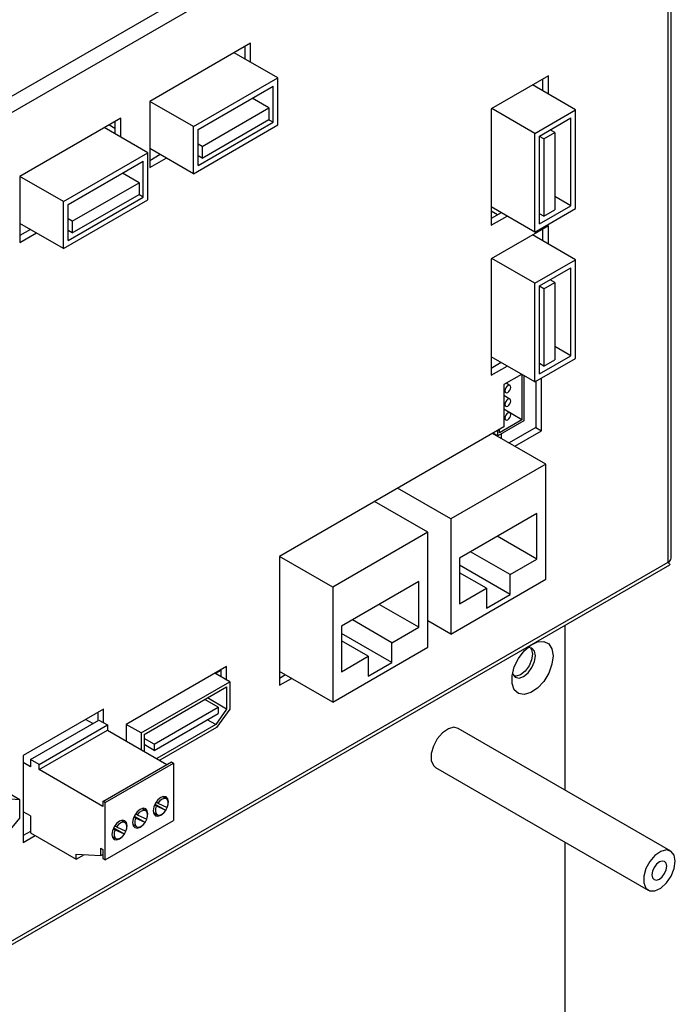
# Model space of a CAD drawing. Header units: millimetres. Extents: x 7099 to 9560, y -2357 to -1635.
# Tile 84 of 85: x 9482 to 9560, y -1855 to -1737. Entities that reach past the tile are written whole.
import ezdxf

# ---------------------------------------------------------------- set-up
doc = ezdxf.new("R2010")
doc.units = ezdxf.units.MM
doc.header["$LTSCALE"] = 3

msp = doc.modelspace()

# ---------------------------------------------------------------- linework, layer by layer
at = {"linetype": 'Continuous', "lineweight": 30}
for p, q in [((9559.61, -1700.99), (9427.38, -1777.33)), ((9559.96, -1801.75), (9559.96, -1702.46)), ((9559.61, -1702.95), (9429.07, -1778.31)), ((9559.61, -1802.24), (9559.61, -1702.95)), ((9509.58, -1740.04), (9497.49, -1747.02)), ((9508.87, -1740.45), (9508.87, -1741.92)), ((9509.58, -1742.33), (9509.58, -1740.04)), ((9512.83, -1744.2), (9507.6, -1741.18)), ((9545.25, -1743.94), (9538.39, -1747.9)), ((9545.25, -1746.15), (9545.25, -1743.94)), ((9502.72, -1750.04), (9512.83, -1744.2)), ((9503.28, -1750.37), (9512.27, -1745.18)), ((9512.27, -1749.51), (9512.27, -1745.18)), ((9512.83, -1749.84), (9512.83, -1744.2)), ((9548.5, -1748.02), (9543.34, -1745.04)), ((9544.54, -1744.35), (9544.54, -1745.74)), ((9502.72, -1750.04), (9497.49, -1747.02)), ((9497.49, -1747.02), (9497.49, -1754.94)), ((9511.78, -1747.78), (9509.78, -1746.62)), ((9503.77, -1752.4), (9511.78, -1747.78)), ((9511.78, -1747.78), (9511.78, -1749.18)), ((9538.39, -1747.9), (9538.39, -1761.86)), ((9543.63, -1750.84), (9538.46, -1747.86)), ((9543.63, -1750.84), (9548.5, -1748.02)), ((9548.5, -1759.86), (9548.5, -1748.02)), ((9494.02, -1749.02), (9481.93, -1756)), ((9493.31, -1750.25), (9492.61, -1749.84)), ((9493.31, -1749.43), (9493.31, -1750.9)), ((9494.02, -1751.31), (9494.02, -1749.02)), ((9502.72, -1755.68), (9512.83, -1749.84)), ((9502.72, -1755.68), (9502.72, -1750.04)), ((9503.28, -1754.7), (9512.27, -1749.51)), ((9503.77, -1753.8), (9511.78, -1749.18)), ((9512.27, -1749.51), (9511.74, -1749.21)), ((9544.19, -1751.17), (9547.94, -1749)), ((9547.94, -1759.54), (9547.94, -1749)), ((9497.27, -1753.18), (9492.04, -1750.16)), ((9503.28, -1754.7), (9503.28, -1750.37)), ((9543.63, -1762.68), (9543.63, -1750.84)), ((9544.19, -1761.7), (9544.19, -1751.17)), ((9544.7, -1751.49), (9544.19, -1751.2)), ((9544.7, -1751.49), (9546.01, -1750.73)), ((9546.01, -1750.73), (9545.48, -1750.43)), ((9546.01, -1750.73), (9546.01, -1760.01)), ((9503.77, -1752.4), (9503.28, -1752.12)), ((9503.77, -1752.4), (9503.77, -1753.8)), ((9544.7, -1751.49), (9544.7, -1760.77)), ((9487.16, -1759.02), (9497.27, -1753.18)), ((9497.27, -1758.82), (9497.27, -1753.18)), ((9502.72, -1755.68), (9497.49, -1752.65)), ((9498.76, -1753.39), (9497.49, -1754.12)), ((9503.77, -1753.8), (9503.28, -1753.52)), ((9487.73, -1759.35), (9496.71, -1754.16)), ((9496.71, -1758.49), (9496.71, -1754.16)), ((9497.49, -1754.94), (9499.47, -1753.8)), ((9496.22, -1756.76), (9494.22, -1755.6)), ((9487.16, -1759.02), (9481.93, -1756)), ((9481.93, -1756), (9481.93, -1763.92)), ((9488.22, -1761.38), (9496.22, -1756.76)), ((9496.22, -1756.76), (9496.22, -1758.16)), ((9488.22, -1762.78), (9496.22, -1758.16)), ((9496.71, -1758.49), (9496.18, -1758.19)), ((9487.16, -1764.66), (9497.27, -1758.82)), ((9487.16, -1764.66), (9487.16, -1759.02)), ((9487.73, -1763.68), (9496.71, -1758.49)), ((9487.73, -1763.68), (9487.73, -1759.35)), ((9547.94, -1759.54), (9546.01, -1758.42)), ((9543.63, -1762.68), (9538.39, -1759.66)), ((9539.17, -1760.6), (9538.39, -1760.15)), ((9539.59, -1760.35), (9538.39, -1761.05)), ((9539.59, -1760.35), (9539.59, -1760.35)), ((9543.63, -1762.68), (9548.5, -1759.86)), ((9544.19, -1761.7), (9547.94, -1759.54)), ((9544.7, -1760.77), (9544.19, -1760.47)), ((9544.7, -1760.77), (9546.01, -1760.01)), ((9487.16, -1764.66), (9481.93, -1761.64)), ((9488.22, -1761.38), (9487.73, -1761.1)), ((9488.22, -1761.38), (9488.22, -1762.78)), ((9538.39, -1761.86), (9540.3, -1760.76)), ((9483.2, -1762.37), (9481.93, -1763.1)), ((9481.93, -1763.92), (9483.91, -1762.78)), ((9488.22, -1762.78), (9487.73, -1762.5)), ((9545.25, -1761.91), (9538.39, -1765.87)), ((9548.5, -1765.99), (9543.34, -1763.01)), ((9544.54, -1762.31), (9544.54, -1763.7)), ((9545.25, -1764.11), (9545.25, -1761.91)), ((9538.39, -1765.87), (9538.39, -1779.83)), ((9543.63, -1768.81), (9538.46, -1765.83)), ((9543.63, -1768.81), (9548.5, -1765.99)), ((9548.5, -1777.83), (9548.5, -1765.99)), ((9544.19, -1769.13), (9547.94, -1766.97)), ((9547.94, -1777.5), (9547.94, -1766.97)), ((9543.63, -1780.64), (9543.63, -1768.81)), ((9544.7, -1769.46), (9546.01, -1768.7)), ((9546.01, -1768.7), (9545.48, -1768.39)), ((9546.01, -1768.7), (9546.01, -1777.97)), ((9544.19, -1779.67), (9544.19, -1769.13)), ((9544.7, -1769.46), (9544.19, -1769.17)), ((9544.7, -1769.46), (9544.7, -1778.73)), ((9547.94, -1777.5), (9546.01, -1776.39)), ((9543.63, -1780.64), (9538.39, -1777.62)), ((9539.59, -1778.32), (9538.39, -1779.01)), ((9543.63, -1780.64), (9548.5, -1777.83)), ((9544.19, -1779.67), (9547.94, -1777.5)), ((9544.7, -1778.73), (9546.01, -1777.97)), ((9538.39, -1779.83), (9540.3, -1778.73)), ((9544.7, -1778.73), (9544.19, -1778.44)), ((9542.03, -1779.73), (9539.91, -1780.95)), ((9542.09, -1779.76), (9542.09, -1785.17)), ((9542.3, -1779.88), (9542.3, -1785.29)), ((9543.73, -1780.58), (9543.73, -1786.1)), ((9544.44, -1786.5), (9544.44, -1780.18)), ((9539.91, -1780.95), (9539.91, -1786.03)), ((9539.91, -1781.78), (9540.15, -1781.92)), ((9540.64, -1781.07), (9540.18, -1780.8)), ((9540.64, -1782.7), (9539.91, -1782.28)), ((9539.91, -1783.41), (9540.15, -1783.55)), ((9540.64, -1784.33), (9539.91, -1783.91)), ((9542.09, -1785.17), (9539.91, -1783.91)), ((9542.3, -1785.29), (9539.19, -1787.08)), ((9542.09, -1785.17), (9539.4, -1786.72)), ((9539.91, -1785.05), (9540.15, -1785.18)), ((9539.91, -1786.03), (9513.04, -1801.54)), ((9539.19, -1787.08), (9539.19, -1786.45)), ((9539.4, -1786.72), (9539.4, -1786.32)), ((9543.73, -1786.1), (9540.54, -1787.94)), ((9541.24, -1788.35), (9544.44, -1786.5)), ((9543.73, -1786.1), (9544.44, -1786.5)), ((9544.93, -1790.48), (9538.57, -1786.81)), ((9539.19, -1787.08), (9538.64, -1786.77)), ((9539.59, -1786.85), (9539.59, -1787.4)), ((9544.93, -1790.48), (9533.55, -1797.05)), ((9544.93, -1804.28), (9544.93, -1790.48)), ((9533.55, -1797.05), (9527.18, -1793.38)), ((9530.79, -1798.64), (9524.43, -1794.97)), ((9533.55, -1797.05), (9533.55, -1810.85)), ((9543.87, -1796.4), (9534.61, -1801.75)), ((9543.87, -1801.87), (9543.87, -1796.4)), ((9530.79, -1798.64), (9519.41, -1805.22)), ((9530.79, -1812.44), (9530.79, -1798.64)), ((9543.87, -1801.87), (9539.13, -1799.14)), ((9519.41, -1805.22), (9513.04, -1801.54)), ((9513.04, -1801.54), (9513.04, -1816.97)), ((9534.61, -1801.75), (9534.61, -1807.22)), ((9540.66, -1803.73), (9535.92, -1800.99)), ((9540.66, -1803.73), (9543.87, -1801.87)), ((9428.4, -1878.39), (9559.78, -1802.55)), ((9429.07, -1877.6), (9559.61, -1802.24)), ((9540.66, -1806.1), (9534.61, -1802.61)), ((9533.55, -1810.85), (9544.93, -1804.28)), ((9537.83, -1805.36), (9534.61, -1803.5)), ((9540.66, -1806.1), (9540.66, -1803.73)), ((9519.41, -1805.22), (9519.41, -1819.02)), ((9529.73, -1804.56), (9520.47, -1809.91)), ((9529.73, -1810.03), (9529.73, -1804.56)), ((9534.61, -1807.22), (9537.83, -1805.36)), ((9537.83, -1805.36), (9537.83, -1807.73)), ((9537.83, -1807.73), (9540.66, -1806.1)), ((9529.73, -1810.03), (9524.99, -1807.3)), ((9520.47, -1809.91), (9520.47, -1815.38)), ((9526.51, -1811.89), (9521.77, -1809.16)), ((9526.51, -1811.89), (9529.73, -1810.03)), ((9533.55, -1810.85), (9530.79, -1809.26)), ((9547.23, -1809.79), (9547.23, -1829.55)), ((9526.51, -1814.26), (9520.47, -1810.77)), ((9519.41, -1819.02), (9530.79, -1812.44)), ((9523.68, -1813.52), (9520.47, -1811.67)), ((9526.51, -1814.26), (9526.51, -1811.89)), ((9520.47, -1815.38), (9523.68, -1813.52)), ((9523.68, -1813.52), (9523.68, -1815.89)), ((9506.71, -1814.74), (9494.69, -1821.68)), ((9506.71, -1816.37), (9506.71, -1814.74)), ((9523.68, -1815.89), (9526.51, -1814.26)), ((9507.07, -1816.57), (9505.3, -1815.55)), ((9506.01, -1815.22), (9505.37, -1815.59)), ((9506.01, -1815.14), (9506.01, -1815.96)), ((9519.41, -1819.02), (9513.04, -1815.34)), ((9513.75, -1815.75), (9513.04, -1816.16)), ((9496.46, -1822.7), (9507.07, -1816.57)), ((9496.81, -1822.9), (9506.71, -1817.19)), ((9506.71, -1817.19), (9506.71, -1819.84)), ((9507.07, -1816.57), (9507.07, -1819.84)), ((9513.04, -1816.97), (9514.46, -1816.16)), ((9506.71, -1819.84), (9504.42, -1818.51)), ((9498.02, -1824.06), (9505.7, -1819.62)), ((9505.7, -1819.62), (9504.09, -1818.7)), ((9505.7, -1819.62), (9505.7, -1820.37)), ((9491.97, -1819.86), (9482.35, -1825.41)), ((9491.26, -1820.26), (9491.26, -1821.24)), ((9491.97, -1821.49), (9491.97, -1819.86)), ((9498.02, -1824.8), (9505.7, -1820.37)), ((9506.71, -1819.84), (9505.4, -1821.7)), ((9507.07, -1819.84), (9505.51, -1822.04)), ((9483.2, -1825.9), (9491.41, -1821.16)), ((9484.23, -1826.49), (9492.43, -1821.75)), ((9490.66, -1821.59), (9489.81, -1821.1)), ((9491.41, -1821.16), (9492.43, -1821.75)), ((9492.43, -1821.75), (9492.43, -1822.36)), ((9496.46, -1822.7), (9494.69, -1821.68)), ((9494.69, -1821.68), (9494.69, -1823.67)), ((9505.4, -1821.7), (9498.34, -1825.78)), ((9505.51, -1822.04), (9498.69, -1825.98)), ((9505.4, -1821.7), (9504.39, -1821.12)), ((9484.23, -1827.1), (9492.43, -1822.36)), ((9492.43, -1822.36), (9499.56, -1826.48)), ((9496.46, -1822.7), (9496.46, -1824.69)), ((9496.81, -1822.9), (9496.81, -1824.9)), ((9559.9, -1836.86), (9534.44, -1822.16)), ((9498.02, -1824.06), (9496.81, -1823.36)), ((9498.02, -1824.8), (9496.81, -1824.1)), ((9498.02, -1824.06), (9498.02, -1824.8)), ((9482.35, -1825.41), (9482.35, -1835.82)), ((9483.2, -1826.75), (9482.35, -1826.26)), ((9483.2, -1825.9), (9483.2, -1826.75)), ((9484.23, -1826.49), (9483.2, -1825.9)), ((9484.23, -1827.1), (9484.23, -1826.49)), ((9491.88, -1830.91), (9500.09, -1826.17)), ((9492.15, -1831.06), (9500.35, -1826.33)), ((9500.09, -1826.17), (9500.35, -1826.33)), ((9500.35, -1826.33), (9500.35, -1833.18)), ((9491.88, -1831.52), (9484.23, -1827.1)), ((9531.74, -1826.84), (9557.2, -1841.53)), ((9481.93, -1830.73), (9478.03, -1828.48)), ((9481.93, -1830.73), (9480.31, -1830.59)), ((9481.93, -1832.9), (9481.93, -1830.73)), ((9491.88, -1830.91), (9491.88, -1831.52)), ((9492.15, -1831.06), (9491.88, -1830.91)), ((9492.15, -1837.92), (9492.15, -1831.06)), ((9498.28, -1831.45), (9498.07, -1831.33)), ((9499.42, -1831.98), (9498.12, -1831.23)), ((9498.47, -1831.11), (9498.26, -1830.99)), ((9499.42, -1831.98), (9498.28, -1831.45)), ((9498.47, -1831.11), (9499.6, -1831.63)), ((9499.49, -1830.6), (9499.03, -1830.34)), ((9483.2, -1832.63), (9482.35, -1832.14)), ((9483.2, -1832.63), (9483.2, -1834.67)), ((9496, -1832.52), (9495.8, -1832.4)), ((9496, -1832.52), (9497.13, -1833.04)), ((9497.01, -1832.03), (9496.56, -1831.77)), ((9497.93, -1832.24), (9498.39, -1832.5)), ((9480.31, -1834.92), (9481.93, -1832.9)), ((9492.15, -1837.92), (9500.35, -1833.18)), ((9493.52, -1833.97), (9493.31, -1833.85)), ((9494.54, -1833.46), (9494.08, -1833.19)), ((9495.46, -1833.67), (9495.91, -1833.93)), ((9495.8, -1832.9), (9495.59, -1832.78)), ((9496.93, -1833.42), (9495.64, -1832.67)), ((9496.93, -1833.42), (9495.8, -1832.9)), ((9483.2, -1834.51), (9482.35, -1835)), ((9482.35, -1835.82), (9483.77, -1835)), ((9483.2, -1834.67), (9488.7, -1837.85)), ((9493.33, -1834.31), (9493.12, -1834.19)), ((9494.47, -1834.84), (9493.17, -1834.09)), ((9494.47, -1834.84), (9493.33, -1834.31)), ((9493.52, -1833.97), (9494.65, -1834.49)), ((9492.98, -1835.1), (9493.44, -1835.36)), ((9547.23, -1835.78), (9547.23, -1932.28)), ((9488.7, -1837.23), (9491.63, -1837.41)), ((9488.7, -1837.85), (9488.7, -1837.23)), ((9488.7, -1837.85), (9489.66, -1837.29)), ((9491.63, -1836.51), (9491.88, -1836.66)), ((9491.63, -1837.41), (9491.63, -1836.51)), ((9491.63, -1837.41), (9491.88, -1837.27)), ((9491.88, -1836.66), (9491.88, -1837.77)), ((9491.88, -1837.77), (9492.15, -1837.92))]:
    msp.add_line(p, q, dxfattribs=at)
at = {"linetype": 'Continuous', "lineweight": 30, "flags": 128}
for points in [[(9540.74, -1781.29), (9540.72, -1781.15), (9540.64, -1781.07), (9540.53, -1781.04), (9540.39, -1781.09), (9540.26, -1781.2), (9540.15, -1781.35), (9540.07, -1781.52), (9540.05, -1781.69), (9540.07, -1781.83), (9540.15, -1781.92), (9540.26, -1781.94), (9540.39, -1781.89), (9540.53, -1781.78), (9540.64, -1781.63), (9540.72, -1781.46), (9540.74, -1781.29)], [(9540.74, -1782.92), (9540.72, -1782.78), (9540.64, -1782.7), (9540.53, -1782.68), (9540.39, -1782.72), (9540.26, -1782.83), (9540.15, -1782.98), (9540.07, -1783.16), (9540.05, -1783.32), (9540.07, -1783.46), (9540.15, -1783.55), (9540.26, -1783.57), (9540.39, -1783.52), (9540.53, -1783.42), (9540.64, -1783.27), (9540.72, -1783.09), (9540.74, -1782.92)], [(9540.74, -1784.56), (9540.72, -1784.42), (9540.64, -1784.33), (9540.53, -1784.31), (9540.39, -1784.36), (9540.26, -1784.46), (9540.15, -1784.61), (9540.07, -1784.79), (9540.05, -1784.96), (9540.07, -1785.1), (9540.15, -1785.18), (9540.26, -1785.2), (9540.39, -1785.16), (9540.53, -1785.05), (9540.64, -1784.9), (9540.72, -1784.72), (9540.74, -1784.56)], [(9545.82, -1813.48), (9545.68, -1814.48), (9545.3, -1815.53), (9544.7, -1816.52), (9543.95, -1817.33), (9543.14, -1817.87), (9542.35, -1818.1), (9541.67, -1817.98), (9541.17, -1817.52), (9540.9, -1816.79), (9540.9, -1815.85), (9541.17, -1814.8), (9541.67, -1813.77), (9542.35, -1812.86), (9543.14, -1812.18), (9543.95, -1811.79), (9544.7, -1811.73), (9545.3, -1812.02), (9545.68, -1812.63), (9545.82, -1813.48)], [(9543.09, -1812.49), (9543.23, -1812.71), (9543.34, -1813.27), (9543.23, -1813.96), (9542.93, -1814.67), (9542.47, -1815.29), (9541.93, -1815.72), (9541.39, -1815.91), (9541.12, -1815.9)], [(9543.7, -1813.48), (9543.59, -1812.91), (9543.28, -1812.56), (9542.82, -1812.47), (9542.74, -1812.49)], [(9540.94, -1815.59), (9540.98, -1815.67), (9541.28, -1816.03), (9541.74, -1816.12), (9542.28, -1815.93), (9542.82, -1815.49), (9543.28, -1814.87), (9543.59, -1814.16), (9543.7, -1813.48)], [(9534.44, -1822.16), (9533.94, -1822.03), (9533.27, -1822.2), (9532.57, -1822.68), (9531.94, -1823.4), (9531.47, -1824.28), (9531.21, -1825.18), (9531.21, -1825.99), (9531.47, -1826.6), (9531.74, -1826.84)], [(9499.65, -1831.5), (9499.68, -1831.41), (9499.75, -1830.96), (9499.68, -1830.59), (9499.48, -1830.36), (9499.18, -1830.31), (9498.83, -1830.43)], [(9498.83, -1830.43), (9498.48, -1830.71), (9498.18, -1831.11), (9497.98, -1831.57), (9497.91, -1832.02), (9497.98, -1832.39), (9498.18, -1832.62), (9498.48, -1832.67), (9498.83, -1832.55), (9499.18, -1832.27), (9499.25, -1832.19)], [(9498.28, -1831.45), (9498.18, -1831.8), (9498.17, -1832.12), (9498.25, -1832.37), (9498.42, -1832.52), (9498.65, -1832.55), (9498.91, -1832.46), (9499.18, -1832.26), (9499.42, -1831.98)], [(9499.6, -1831.63), (9499.7, -1831.29), (9499.71, -1830.98), (9499.62, -1830.73), (9499.46, -1830.58), (9499.23, -1830.55), (9498.97, -1830.64), (9498.7, -1830.83), (9498.47, -1831.11)], [(9496.36, -1831.86), (9496, -1832.14), (9495.71, -1832.54), (9495.51, -1833), (9495.44, -1833.45), (9495.51, -1833.82), (9495.71, -1834.04), (9496, -1834.1), (9496.36, -1833.98), (9496.71, -1833.7), (9496.78, -1833.62)], [(9497.13, -1833.04), (9497.23, -1832.7), (9497.23, -1832.4), (9497.14, -1832.16), (9496.98, -1832.01), (9496.76, -1831.98), (9496.5, -1832.06), (9496.24, -1832.25), (9496, -1832.52)], [(9497.19, -1832.89), (9497.2, -1832.83), (9497.27, -1832.39), (9497.2, -1832.02), (9497.01, -1831.79), (9496.71, -1831.73), (9496.36, -1831.86)], [(9499.41, -1831.98), (9499.48, -1831.87), (9499.6, -1831.63)], [(9493.88, -1833.29), (9493.53, -1833.57), (9493.23, -1833.97), (9493.03, -1834.43), (9492.96, -1834.88), (9493.03, -1835.24), (9493.23, -1835.47), (9493.53, -1835.53), (9493.88, -1835.41), (9494.23, -1835.12), (9494.3, -1835.05)], [(9494.65, -1834.49), (9494.75, -1834.15), (9494.76, -1833.83), (9494.67, -1833.59), (9494.51, -1833.44), (9494.28, -1833.41), (9494.02, -1833.49), (9493.75, -1833.69), (9493.52, -1833.97)], [(9494.71, -1834.33), (9494.73, -1834.26), (9494.8, -1833.82), (9494.73, -1833.45), (9494.53, -1833.22), (9494.23, -1833.16), (9493.88, -1833.29)], [(9495.8, -1832.9), (9495.7, -1833.24), (9495.69, -1833.56), (9495.78, -1833.8), (9495.94, -1833.95), (9496.17, -1833.98), (9496.43, -1833.9), (9496.69, -1833.7), (9496.93, -1833.42)], [(9496.93, -1833.42), (9497.01, -1833.29), (9497.13, -1833.04)], [(9493.33, -1834.31), (9493.23, -1834.66), (9493.22, -1834.98), (9493.3, -1835.23), (9493.47, -1835.38), (9493.7, -1835.41), (9493.96, -1835.32), (9494.23, -1835.12), (9494.47, -1834.84)], [(9494.46, -1834.83), (9494.53, -1834.72), (9494.65, -1834.49)], [(9560.45, -1838.09), (9560.33, -1837.37), (9559.96, -1836.9), (9559.4, -1836.73), (9558.72, -1836.9), (9558.02, -1837.38), (9557.39, -1838.1), (9556.92, -1838.97), (9556.67, -1839.87), (9556.67, -1840.68), (9556.92, -1841.29), (9557.39, -1841.62), (9558.02, -1841.62), (9558.72, -1841.29), (9559.4, -1840.68), (9559.96, -1839.87), (9560.33, -1838.96), (9560.45, -1838.09)], [(9559.43, -1838.68), (9559.36, -1838.33), (9559.17, -1838.11), (9558.88, -1838.06), (9558.55, -1838.17), (9558.21, -1838.45), (9557.92, -1838.83), (9557.73, -1839.28), (9557.66, -1839.71), (9557.73, -1840.06), (9557.92, -1840.28), (9558.21, -1840.33), (9558.55, -1840.22), (9558.88, -1839.94), (9559.17, -1839.56), (9559.36, -1839.11), (9559.43, -1838.68)]]:
    msp.add_lwpolyline(points, dxfattribs=at)
at = {"linetype": 'Continuous', "lineweight": 30}
msp.add_arc((9559.36, -1801.7), 0.604, 294.3754, 354.3045, dxfattribs=at)
msp.add_open_spline([(9559.61, -1802.24), (9559.66, -1802.32), (9559.77, -1802.47), (9559.8, -1802.57), (9559.78, -1802.55), (9559.78, -1802.54)], degree=3, knots=[0, 0, 0, 0, 0.458684, 0.968328, 1, 1, 1, 1], dxfattribs=at)

doc.saveas('drawing.dxf')
